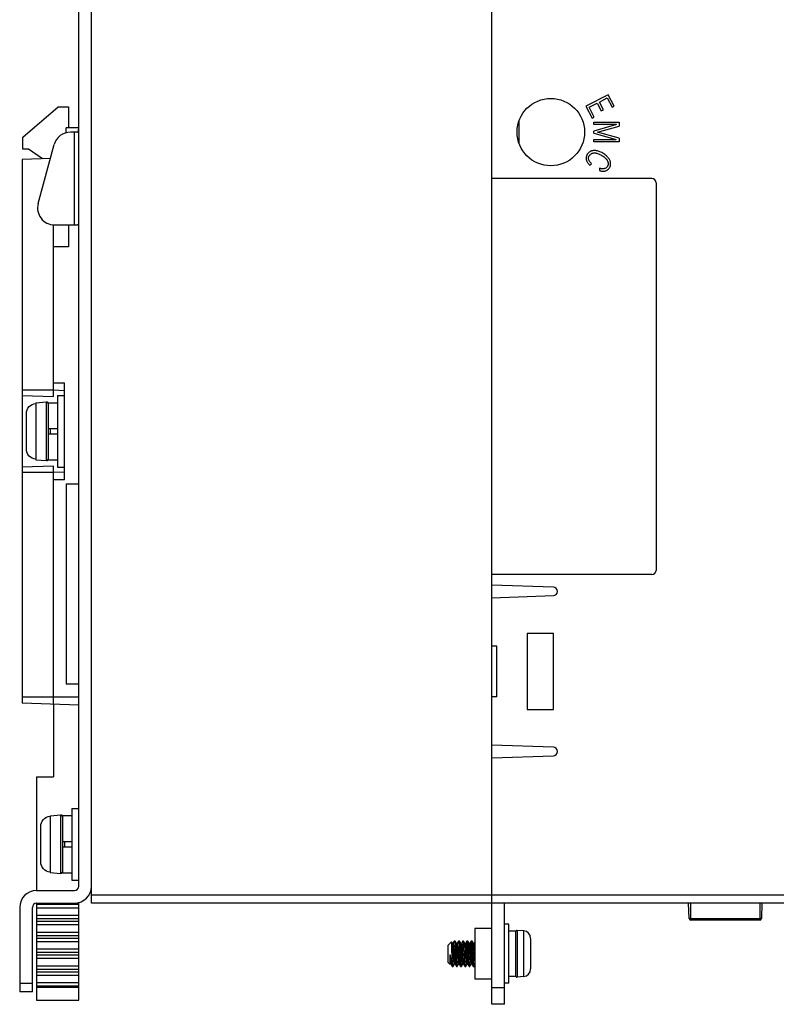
# Model space of a CAD drawing. Header units: millimetres. Extents: x 1231 to 1902, y -156 to 506.
# Tile 40 of 46: x 1574 to 1664, y 68 to 185. Entities that reach past the tile are written whole.
import ezdxf

# ---------------------------------------------------------------- set-up
doc = ezdxf.new("R2010")
doc.units = ezdxf.units.MM
doc.header["$LTSCALE"] = 30.734
doc.layers.get('0').update_dxf_attribs({"linetype": 'CONTINUOUS'})

msp = doc.modelspace()

# ---------------------------------------------------------------- linework, layer by layer
for p, q in [((1582.58, 80.4), (1582.58, 265.4)), ((1630.08, 80.4), (1630.08, 265.4)), ((1581.08, 82.4), (1581.08, 263.4)), ((1582.58, 82.4), (1582.58, 263.4)), ((1630.08, 166.4), (1630.08, 227.65)), ((1643.9, 176.35), (1641.24, 174.97)), ((1641.63, 174.86), (1642.59, 175.35)), ((1642.59, 175.35), (1643.07, 174.43)), ((1642.84, 175.48), (1643.77, 175.97)), ((1643.32, 174.56), (1642.84, 175.48)), ((1643.77, 175.97), (1644.35, 174.86)), ((1644.61, 174.99), (1643.9, 176.35)), ((1574.44, 171.3), (1578.64, 174.9)), ((1578.64, 174.9), (1579.88, 174.9)), ((1579.88, 174.9), (1579.88, 172.4)), ((1641.24, 174.97), (1641.97, 173.55)), ((1642.23, 173.69), (1641.63, 174.86)), ((1643.07, 174.43), (1643.32, 174.56)), ((1644.35, 174.86), (1644.61, 174.99)), ((1633.33, 170.53), (1633.33, 173.29)), ((1641.97, 173.55), (1642.23, 173.69)), ((1642.18, 172.81), (1642.18, 173.07)), ((1642.18, 173.07), (1645.18, 173.07)), ((1645.18, 173.07), (1645.18, 172.63)), ((1579.58, 171.83), (1579.58, 172.4)), ((1581.08, 172.4), (1579.58, 172.4)), ((1580.94, 171.9), (1580.11, 171.9)), ((1580.58, 160.9), (1580.58, 171.9)), ((1644.86, 172.81), (1642.18, 172.03)), ((1644.86, 172.81), (1642.18, 172.81)), ((1642.18, 171.78), (1642.18, 172.03)), ((1642.18, 171.78), (1644.85, 171.02)), ((1642.61, 171.9), (1645.18, 172.63)), ((1645.18, 171.17), (1642.61, 171.9)), ((1574.44, 169.9), (1574.44, 171.3)), ((1642.18, 170.74), (1642.18, 171.02)), ((1642.18, 171.02), (1644.85, 171.02)), ((1645.18, 170.74), (1642.18, 170.74)), ((1645.18, 171.17), (1645.18, 170.74)), ((1575.14, 169.9), (1574.44, 169.9)), ((1576.78, 168.74), (1575.14, 169.9)), ((1576.27, 163.43), (1578.18, 170.43)), ((1577.73, 168.77), (1574.38, 168.66)), ((1574.38, 168.66), (1574.38, 104.15)), ((1641.68, 168), (1641.91, 168.16)), ((1642.86, 167.61), (1642.84, 167.34)), ((1649.08, 166.4), (1630.08, 166.4)), ((1649.58, 165.9), (1649.58, 119.9)), ((1578.08, 140.55), (1578.08, 160.91)), ((1578.2, 160.9), (1580.94, 160.9)), ((1579.88, 160.9), (1579.88, 158.3)), ((1579.88, 158.3), (1578.08, 158.3)), ((1578.08, 142.15), (1579.38, 142.15)), ((1579.38, 130.65), (1579.38, 142.15)), ((1574.38, 141.31), (1578.08, 141.31)), ((1574.38, 140.66), (1578.08, 140.55)), ((1579.38, 141.22), (1578.08, 141.27)), ((1578.58, 140.65), (1578.58, 132.15)), ((1578.58, 140.65), (1579.38, 140.65)), ((1575.98, 139.77), (1577.26, 139.88)), ((1575.98, 139.77), (1575.98, 139.72)), ((1577.26, 132.92), (1577.26, 139.88)), ((1577.48, 133.01), (1577.48, 139.79)), ((1577.48, 139.79), (1578.58, 139.79)), ((1574.88, 134.31), (1574.88, 138.49)), ((1578.58, 136.7), (1577.48, 136.7)), ((1577.48, 136.1), (1578.58, 136.1)), ((1577.68, 136.7), (1577.68, 136.1)), ((1575.98, 133.24), (1575.98, 133.09)), ((1578.08, 132.25), (1574.38, 132.14)), ((1575.98, 133.09), (1575.98, 133.03)), ((1575.98, 133.03), (1577.26, 132.92)), ((1577.48, 133.01), (1578.58, 133.01)), ((1578.08, 104.02), (1578.08, 132.25)), ((1578.58, 132.15), (1579.38, 132.15)), ((1578.08, 131.5), (1574.38, 131.5)), ((1578.08, 131.54), (1579.38, 131.58)), ((1579.38, 130.65), (1578.08, 130.65)), ((1579.58, 130.15), (1579.58, 106.4)), ((1579.58, 130.15), (1581.08, 130.15)), ((1649.08, 119.4), (1630.08, 119.4)), ((1630.08, 118.16), (1630.08, 119.4)), ((1637.38, 117.9), (1630.08, 118.16)), ((1630.08, 116.65), (1637.38, 116.9)), ((1630.08, 110.9), (1630.08, 116.65)), ((1637.38, 112.4), (1634.28, 112.4)), ((1634.28, 112.4), (1634.28, 103.4)), ((1637.38, 103.4), (1637.38, 112.4)), ((1630.68, 110.9), (1630.08, 110.9)), ((1630.68, 104.9), (1630.68, 110.9)), ((1581.08, 106.4), (1579.58, 106.4)), ((1574.38, 104.9), (1581.08, 104.9)), ((1581.08, 103.91), (1574.38, 104.15)), ((1578.08, 104.02), (1578.08, 95.4)), ((1630.68, 104.9), (1630.08, 104.9)), ((1630.08, 99.16), (1630.08, 104.9)), ((1634.28, 103.4), (1637.38, 103.4)), ((1637.38, 98.9), (1630.08, 99.16)), ((1630.08, 97.65), (1637.38, 97.9)), ((1630.08, 80.4), (1630.08, 97.65)), ((1576.08, 95.4), (1576.08, 81.9)), ((1576.08, 95.4), (1578.08, 95.4)), ((1580.28, 91.65), (1581.08, 91.65)), ((1580.28, 91.65), (1580.28, 83.15)), ((1577.68, 90.77), (1578.96, 90.88)), ((1577.68, 90.77), (1577.68, 90.72)), ((1578.96, 83.92), (1578.96, 90.88)), ((1579.18, 84.01), (1579.18, 90.79)), ((1579.18, 90.79), (1580.28, 90.79)), ((1576.58, 85.31), (1576.58, 89.49)), ((1580.28, 87.7), (1579.18, 87.7)), ((1579.38, 87.7), (1579.38, 87.1)), ((1579.18, 87.1), (1580.28, 87.1)), ((1577.68, 84.24), (1577.68, 84.09)), ((1577.68, 84.09), (1577.68, 84.03)), ((1577.68, 84.03), (1578.96, 83.92)), ((1579.18, 84.01), (1580.28, 84.01)), ((1580.28, 83.15), (1581.08, 83.15)), ((1576.08, 81.9), (1580.58, 81.9)), ((1582.58, 81.4), (1630.08, 81.4)), ((1630.08, 81.4), (1690.84, 81.4)), ((1574.08, 79.9), (1574.08, 69.9)), ((1575.58, 69.9), (1575.58, 79.9)), ((1576.08, 80.4), (1580.58, 80.4)), ((1576.08, 80.4), (1576.08, 68.9)), ((1576.08, 80.27), (1581.08, 80.27)), ((1581.08, 79.83), (1576.08, 79.83)), ((1581.08, 68.9), (1581.08, 80.47)), ((1630.08, 80.4), (1582.58, 80.4)), ((1690.84, 80.4), (1630.08, 80.4)), ((1630.08, 68.4), (1630.08, 80.4)), ((1631.58, 68.4), (1631.58, 80.4)), ((1653.49, 78.59), (1653.43, 80.4)), ((1653.63, 80.4), (1653.63, 78.59)), ((1661.93, 78.59), (1661.93, 80.4)), ((1662.13, 80.4), (1662.07, 78.59)), ((1576.08, 78.97), (1581.08, 78.97)), ((1581.08, 78.54), (1576.08, 78.54)), ((1653.53, 78.59), (1661.93, 78.59)), ((1661.87, 78.4), (1653.69, 78.4)), ((1662.03, 78.59), (1661.93, 78.59)), ((1662.06, 78.59), (1662.03, 78.59)), ((1576.08, 78.27), (1581.08, 78.27)), ((1581.08, 77.83), (1576.08, 77.83)), ((1630.08, 77.4), (1628.08, 77.4)), ((1630.08, 77.4), (1628.08, 77.4)), ((1628.08, 77.4), (1628.08, 71.4)), ((1628.08, 77.4), (1628.08, 71.4)), ((1632.08, 77.9), (1631.58, 77.9)), ((1632.08, 70.9), (1632.08, 77.9)), ((1633.86, 77.12), (1633.1, 77.18)), ((1633.1, 77.18), (1633.1, 71.62)), ((1576.08, 76.97), (1581.08, 76.97)), ((1581.08, 76.54), (1576.08, 76.54)), ((1576.08, 76.27), (1581.08, 76.27)), ((1632.92, 77.1), (1632.08, 77.1)), ((1632.92, 71.7), (1632.92, 77.1)), ((1633.86, 71.69), (1633.86, 77.12)), ((1634.68, 76.22), (1634.68, 76.19)), ((1634.68, 76.22), (1634.68, 76.22)), ((1634.68, 76.17), (1634.68, 72.63)), ((1581.08, 75.83), (1576.08, 75.83)), ((1576.08, 74.97), (1581.08, 74.97)), ((1624.88, 75.4), (1625.29, 75.81)), ((1624.88, 75.4), (1624.88, 73.4)), ((1625.29, 75.81), (1625.29, 75.81)), ((1625.4, 75.62), (1625.29, 75.81)), ((1625.38, 74.03), (1625.34, 75.01)), ((1625.48, 75.63), (1625.39, 75.63)), ((1625.42, 75.56), (1625.4, 75.62)), ((1625.63, 75.89), (1625.47, 75.63)), ((1625.48, 75.63), (1625.5, 75.6)), ((1625.55, 73.87), (1625.48, 74.98)), ((1625.57, 74.94), (1625.62, 74.08)), ((1625.73, 75.9), (1625.63, 75.9)), ((1625.63, 75.9), (1625.63, 75.9)), ((1625.66, 75.8), (1625.67, 75.73)), ((1625.71, 75.28), (1625.73, 74.98)), ((1625.74, 75.89), (1625.73, 75.9)), ((1625.73, 74.98), (1625.78, 73.96)), ((1625.9, 75.62), (1625.74, 75.89)), ((1625.83, 75), (1625.81, 75.29)), ((1625.98, 75.63), (1625.89, 75.63)), ((1625.91, 75.6), (1625.9, 75.62)), ((1626.13, 75.89), (1625.97, 75.63)), ((1625.98, 75.63), (1626, 75.6)), ((1626.05, 73.87), (1625.98, 74.94)), ((1626.07, 74.94), (1626.14, 73.86)), ((1626.23, 75.9), (1626.13, 75.9)), ((1626.16, 75.83), (1626.17, 75.76)), ((1626.2, 75.47), (1626.21, 75.2)), ((1626.21, 75.2), (1626.24, 74.72)), ((1626.4, 75.62), (1626.24, 75.89)), ((1626.33, 74.96), (1626.31, 75.26)), ((1626.4, 73.63), (1626.33, 74.96)), ((1626.48, 75.63), (1626.39, 75.63)), ((1626.41, 75.59), (1626.4, 75.62)), ((1626.63, 75.89), (1626.47, 75.63)), ((1626.48, 75.63), (1626.5, 75.6)), ((1626.57, 74.94), (1626.62, 74.08)), ((1626.73, 75.9), (1626.63, 75.9)), ((1626.71, 75.26), (1626.73, 74.96)), ((1626.73, 74.96), (1626.79, 73.78)), ((1626.9, 75.62), (1626.74, 75.89)), ((1626.82, 75.07), (1626.8, 75.35)), ((1626.98, 75.63), (1626.89, 75.63)), ((1626.91, 75.6), (1626.9, 75.62)), ((1627.13, 75.89), (1626.97, 75.63)), ((1627.05, 73.87), (1626.98, 74.93)), ((1627.07, 74.92), (1627.14, 73.87)), ((1627.23, 75.9), (1627.13, 75.9)), ((1627.15, 75.88), (1627.13, 75.9)), ((1627.17, 75.77), (1627.15, 75.88)), ((1627.24, 75.89), (1627.23, 75.9)), ((1627.28, 73.93), (1627.23, 75)), ((1627.4, 75.62), (1627.24, 75.89)), ((1627.38, 73.93), (1627.33, 75)), ((1627.48, 75.63), (1627.39, 75.63)), ((1627.41, 75.59), (1627.4, 75.62)), ((1627.63, 75.89), (1627.47, 75.63)), ((1627.48, 75.63), (1627.5, 75.6)), ((1627.57, 74.94), (1627.64, 73.87)), ((1627.73, 75.9), (1627.63, 75.9)), ((1627.65, 75.85), (1627.63, 75.9)), ((1627.63, 75.9), (1627.63, 75.89)), ((1627.67, 75.72), (1627.65, 75.85)), ((1627.74, 75.89), (1627.73, 75.9)), ((1627.79, 73.82), (1627.73, 74.89)), ((1627.9, 75.62), (1627.74, 75.89)), ((1627.89, 73.82), (1627.83, 74.89)), ((1627.98, 75.63), (1627.89, 75.63)), ((1627.91, 75.6), (1627.9, 75.62)), ((1628.08, 75.81), (1627.97, 75.63)), ((1627.98, 75.63), (1628, 75.59)), ((1628.05, 73.87), (1627.98, 74.94)), ((1581.08, 74.54), (1576.08, 74.54)), ((1576.08, 74.27), (1581.08, 74.27)), ((1581.08, 73.83), (1576.08, 73.83)), ((1625.11, 74.32), (1625.11, 73.17)), ((1625.11, 74.31), (1625.2, 73.69)), ((1625.2, 73.69), (1625.25, 73.41)), ((1625.38, 73.07), (1625.38, 74.03)), ((1625.78, 73.96), (1625.8, 73.64)), ((1625.92, 73.39), (1625.9, 73.67)), ((1626.29, 73.87), (1626.31, 73.56)), ((1626.9, 73.74), (1626.87, 74.24)), ((1626.91, 73.45), (1626.9, 73.74)), ((1634.68, 74), (1634.68, 74)), ((1576.08, 72.97), (1581.08, 72.97)), ((1581.08, 72.54), (1576.08, 72.54)), ((1624.88, 73.4), (1625.11, 73.17)), ((1625.23, 73.17), (1625.11, 73.17)), ((1625.19, 73.31), (1625.21, 73.2)), ((1625.21, 73.2), (1625.22, 73.18)), ((1625.22, 73.18), (1625.38, 72.91)), ((1625.25, 73.41), (1625.29, 73.18)), ((1625.37, 72.91), (1625.38, 72.9)), ((1625.38, 72.9), (1625.38, 73.07)), ((1625.38, 72.9), (1625.48, 72.9)), ((1625.49, 72.91), (1625.64, 73.17)), ((1625.64, 73.17), (1625.62, 73.2)), ((1625.73, 73.17), (1625.64, 73.17)), ((1625.71, 73.21), (1625.72, 73.18)), ((1625.72, 73.18), (1625.88, 72.91)), ((1625.88, 72.91), (1625.88, 72.9)), ((1625.88, 72.9), (1625.98, 72.9)), ((1625.95, 73), (1625.95, 73.07)), ((1625.99, 72.91), (1625.98, 72.9)), ((1625.99, 72.91), (1626.14, 73.17)), ((1626.14, 73.17), (1626.12, 73.2)), ((1626.23, 73.17), (1626.14, 73.17)), ((1626.21, 73.2), (1626.22, 73.18)), ((1626.22, 73.18), (1626.38, 72.91)), ((1626.38, 72.9), (1626.48, 72.9)), ((1626.46, 72.99), (1626.45, 73.06)), ((1626.49, 72.91), (1626.48, 72.9)), ((1626.49, 72.91), (1626.64, 73.17)), ((1626.64, 73.17), (1626.62, 73.21)), ((1626.73, 73.17), (1626.64, 73.17)), ((1626.71, 73.22), (1626.72, 73.18)), ((1626.72, 73.18), (1626.88, 72.91)), ((1626.88, 72.91), (1626.88, 72.9)), ((1626.88, 72.9), (1626.98, 72.9)), ((1626.96, 72.97), (1626.95, 73.03)), ((1626.99, 72.91), (1627.14, 73.17)), ((1627.14, 73.17), (1627.12, 73.2)), ((1627.23, 73.17), (1627.14, 73.17)), ((1627.21, 73.2), (1627.22, 73.18)), ((1627.22, 73.18), (1627.38, 72.91)), ((1627.36, 72.96), (1627.34, 73.1)), ((1627.38, 72.91), (1627.36, 72.96)), ((1627.38, 72.9), (1627.48, 72.9)), ((1627.46, 72.96), (1627.44, 73.1)), ((1627.49, 72.91), (1627.48, 72.9)), ((1627.49, 72.91), (1627.64, 73.17)), ((1627.64, 73.17), (1627.62, 73.21)), ((1627.73, 73.17), (1627.64, 73.17)), ((1627.71, 73.2), (1627.72, 73.18)), ((1627.72, 73.18), (1627.88, 72.91)), ((1627.88, 72.91), (1627.87, 72.93)), ((1627.88, 72.9), (1627.88, 72.91)), ((1627.88, 72.9), (1627.98, 72.9)), ((1627.97, 72.93), (1627.95, 73.04)), ((1627.98, 72.9), (1627.97, 72.93)), ((1627.99, 72.9), (1627.98, 72.9)), ((1627.99, 72.91), (1628.08, 73.06)), ((1627.99, 72.91), (1627.99, 72.9)), ((1634.68, 72.58), (1634.68, 72.58)), ((1634.68, 72.58), (1634.68, 72.58)), ((1576.08, 72.27), (1581.08, 72.27)), ((1581.08, 71.83), (1576.08, 71.83)), ((1630.08, 71.4), (1628.08, 71.4)), ((1630.08, 71.4), (1628.08, 71.4)), ((1632.92, 71.7), (1632.08, 71.7)), ((1633.86, 71.69), (1633.1, 71.62)), ((1574.08, 70.9), (1575.58, 70.9)), ((1576.08, 70.97), (1581.08, 70.97)), ((1581.08, 70.54), (1576.08, 70.54)), ((1581.08, 70.4), (1576.08, 70.4)), ((1630.08, 70.4), (1631.58, 70.4)), ((1632.08, 70.9), (1631.58, 70.9)), ((1575.58, 69.9), (1574.08, 69.9)), ((1576.08, 68.9), (1581.08, 68.9)), ((1631.58, 68.4), (1630.08, 68.4))]:
    msp.add_line(p, q)
for points in [[(1580.94, 171.9), (1580.95, 171.9), (1580.96, 171.91), (1580.98, 171.91), (1580.99, 171.92), (1581, 171.93), (1581.01, 171.94), (1581.02, 171.95), (1581.03, 171.97), (1581.04, 171.99)], [(1581.04, 171.99), (1581.05, 172.01), (1581.05, 172.04), (1581.06, 172.06), (1581.06, 172.09), (1581.07, 172.13), (1581.07, 172.17), (1581.07, 172.21), (1581.08, 172.25), (1581.08, 172.3), (1581.08, 172.35), (1581.08, 172.4), (1581.08, 172.46)], [(1643.26, 169.4), (1643.14, 169.47), (1643.02, 169.53), (1642.91, 169.58), (1642.8, 169.62), (1642.7, 169.65), (1642.6, 169.68), (1642.5, 169.7), (1642.41, 169.71), (1642.33, 169.72), (1642.25, 169.72), (1642.17, 169.72), (1642.1, 169.71), (1642.03, 169.7), (1641.97, 169.69), (1641.9, 169.67), (1641.85, 169.65), (1641.79, 169.63), (1641.74, 169.6), (1641.69, 169.57), (1641.64, 169.54), (1641.59, 169.5), (1641.55, 169.46), (1641.51, 169.42), (1641.47, 169.37), (1641.43, 169.32), (1641.4, 169.27)], [(1641.64, 169.11), (1641.67, 169.15), (1641.7, 169.2), (1641.73, 169.23), (1641.77, 169.27), (1641.81, 169.3), (1641.85, 169.33), (1641.89, 169.35), (1641.93, 169.37), (1641.98, 169.39), (1642.02, 169.41), (1642.08, 169.42), (1642.13, 169.43), (1642.19, 169.44), (1642.25, 169.44), (1642.32, 169.43), (1642.39, 169.43), (1642.47, 169.41), (1642.55, 169.4), (1642.63, 169.37), (1642.72, 169.34), (1642.81, 169.3), (1642.91, 169.26), (1643.01, 169.21), (1643.11, 169.15)], [(1641.4, 169.27), (1641.34, 169.17), (1641.3, 169.06), (1641.28, 168.95), (1641.27, 168.85), (1641.27, 168.75), (1641.29, 168.65)], [(1641.29, 168.65), (1641.31, 168.58), (1641.33, 168.51), (1641.36, 168.45), (1641.39, 168.38), (1641.42, 168.32), (1641.46, 168.26), (1641.51, 168.2), (1641.56, 168.14), (1641.62, 168.07), (1641.68, 168)], [(1641.61, 168.54), (1641.58, 168.61), (1641.56, 168.68), (1641.55, 168.75), (1641.55, 168.83), (1641.56, 168.9), (1641.58, 168.97), (1641.6, 169.04), (1641.64, 169.11)], [(1641.91, 168.16), (1641.86, 168.21), (1641.81, 168.25), (1641.77, 168.3), (1641.73, 168.34), (1641.7, 168.39), (1641.67, 168.44), (1641.64, 168.49), (1641.61, 168.54)], [(1643.11, 169.15), (1643.22, 169.08), (1643.31, 169.02), (1643.4, 168.96), (1643.47, 168.89), (1643.54, 168.83), (1643.6, 168.76), (1643.66, 168.7), (1643.71, 168.64), (1643.75, 168.58), (1643.78, 168.52), (1643.81, 168.47), (1643.84, 168.41), (1643.86, 168.36), (1643.87, 168.3), (1643.88, 168.25), (1643.88, 168.2), (1643.89, 168.16), (1643.88, 168.11), (1643.88, 168.06), (1643.87, 168.02), (1643.86, 167.97), (1643.84, 167.92), (1643.82, 167.88), (1643.79, 167.83)], [(1644.04, 167.68), (1644.07, 167.74), (1644.1, 167.79), (1644.12, 167.85), (1644.14, 167.9), (1644.15, 167.96), (1644.16, 168.02), (1644.17, 168.08), (1644.17, 168.14), (1644.17, 168.2), (1644.16, 168.26), (1644.15, 168.32), (1644.14, 168.39), (1644.12, 168.45), (1644.1, 168.52), (1644.07, 168.59), (1644.03, 168.66), (1643.99, 168.73), (1643.94, 168.8), (1643.89, 168.87), (1643.82, 168.95), (1643.75, 169.03), (1643.67, 169.1), (1643.58, 169.18), (1643.49, 169.25), (1643.38, 169.33), (1643.26, 169.4)], [(1642.84, 167.34), (1642.92, 167.32), (1643, 167.31), (1643.08, 167.29), (1643.15, 167.28), (1643.22, 167.27), (1643.29, 167.27), (1643.36, 167.27), (1643.44, 167.28)], [(1643.37, 167.55), (1643.31, 167.54), (1643.25, 167.54), (1643.19, 167.55), (1643.13, 167.55), (1643.07, 167.56), (1643, 167.58), (1642.93, 167.59), (1642.86, 167.61)], [(1643.79, 167.83), (1643.74, 167.76), (1643.68, 167.69), (1643.61, 167.64), (1643.54, 167.6), (1643.46, 167.57), (1643.37, 167.55)], [(1643.44, 167.28), (1643.53, 167.3), (1643.62, 167.32), (1643.7, 167.36), (1643.78, 167.4), (1643.86, 167.46), (1643.92, 167.52), (1643.98, 167.6), (1644.04, 167.68)], [(1580.99, 160.89), (1580.98, 160.89), (1580.96, 160.9), (1580.95, 160.9), (1580.94, 160.9)], [(1574.88, 138.49), (1574.9, 138.72), (1574.96, 138.94), (1575.06, 139.15), (1575.2, 139.33), (1575.37, 139.48), (1575.56, 139.6), (1575.76, 139.68), (1575.98, 139.72)], [(1575.98, 139.72), (1575.98, 139.56), (1575.98, 133.24)], [(1575.98, 133.09), (1575.76, 133.13), (1575.56, 133.2), (1575.37, 133.32), (1575.2, 133.47), (1575.06, 133.66), (1574.96, 133.86), (1574.9, 134.08), (1574.88, 134.31)], [(1576.58, 89.49), (1576.6, 89.72), (1576.66, 89.94), (1576.76, 90.15), (1576.9, 90.33), (1577.07, 90.48), (1577.26, 90.6), (1577.46, 90.68), (1577.68, 90.72)], [(1577.68, 90.72), (1577.68, 90.56), (1577.68, 84.24)], [(1577.68, 84.09), (1577.46, 84.13), (1577.26, 84.2), (1577.07, 84.32), (1576.9, 84.47), (1576.76, 84.66), (1576.66, 84.86), (1576.6, 85.08), (1576.58, 85.31)], [(1653.53, 78.59), (1653.5, 78.59), (1653.49, 78.59), (1653.49, 78.59)], [(1653.63, 78.59), (1653.63, 78.56), (1653.63, 78.52), (1653.64, 78.49), (1653.64, 78.46), (1653.65, 78.44), (1653.66, 78.42), (1653.68, 78.41), (1653.69, 78.4)], [(1661.87, 78.4), (1661.88, 78.4), (1661.89, 78.41), (1661.9, 78.43), (1661.91, 78.44), (1661.91, 78.47), (1661.92, 78.49), (1661.92, 78.52), (1661.93, 78.54), (1661.93, 78.57), (1661.93, 78.59)], [(1662.07, 78.59), (1662.06, 78.59), (1662.06, 78.59)], [(1634.68, 76.19), (1634.68, 76.18), (1634.68, 76.17)], [(1625.31, 75.68), (1625.3, 75.78), (1625.29, 75.81)], [(1625.34, 75.01), (1625.33, 75.29), (1625.32, 75.52), (1625.31, 75.68)], [(1625.48, 74.98), (1625.46, 75.22), (1625.44, 75.42), (1625.42, 75.56)], [(1625.5, 75.6), (1625.51, 75.51), (1625.53, 75.36), (1625.55, 75.17), (1625.57, 74.94)], [(1625.63, 75.9), (1625.64, 75.9), (1625.64, 75.89), (1625.65, 75.85), (1625.66, 75.8)], [(1625.67, 75.73), (1625.68, 75.64), (1625.69, 75.53)], [(1625.69, 75.53), (1625.7, 75.41), (1625.71, 75.28)], [(1625.79, 75.54), (1625.78, 75.65), (1625.77, 75.74), (1625.76, 75.81), (1625.75, 75.86), (1625.74, 75.89), (1625.74, 75.89)], [(1625.81, 75.29), (1625.8, 75.43), (1625.79, 75.54)], [(1625.9, 73.67), (1625.88, 73.99), (1625.83, 75)], [(1625.98, 74.94), (1625.96, 75.17), (1625.94, 75.36), (1625.93, 75.51), (1625.91, 75.6)], [(1626, 75.6), (1626.01, 75.51), (1626.03, 75.37), (1626.05, 75.17), (1626.07, 74.94)], [(1626.13, 75.9), (1626.14, 75.9), (1626.15, 75.87), (1626.16, 75.83)], [(1626.13, 75.89), (1626.13, 75.9), (1626.13, 75.9)], [(1626.17, 75.76), (1626.18, 75.68), (1626.19, 75.58), (1626.2, 75.47)], [(1626.24, 75.89), (1626.24, 75.9), (1626.23, 75.9)], [(1626.29, 75.51), (1626.28, 75.62), (1626.27, 75.71), (1626.27, 75.79), (1626.26, 75.84), (1626.25, 75.88), (1626.24, 75.89)], [(1626.31, 75.26), (1626.3, 75.39), (1626.29, 75.51)], [(1626.54, 74.09), (1626.49, 74.72), (1626.47, 75.01), (1626.45, 75.27), (1626.43, 75.46), (1626.41, 75.59)], [(1626.5, 75.6), (1626.51, 75.51), (1626.53, 75.36), (1626.55, 75.17), (1626.57, 74.94)], [(1626.63, 75.9), (1626.64, 75.9), (1626.65, 75.88), (1626.66, 75.85)], [(1626.63, 75.89), (1626.63, 75.9), (1626.63, 75.9)], [(1626.66, 75.85), (1626.66, 75.79), (1626.67, 75.72)], [(1626.67, 75.72), (1626.68, 75.63), (1626.69, 75.52), (1626.7, 75.4), (1626.71, 75.26)], [(1626.74, 75.89), (1626.74, 75.9), (1626.73, 75.9)], [(1626.79, 75.59), (1626.78, 75.69), (1626.77, 75.77), (1626.76, 75.83), (1626.75, 75.87), (1626.74, 75.89)], [(1626.8, 75.35), (1626.8, 75.48), (1626.79, 75.59)], [(1626.87, 74.24), (1626.85, 74.58), (1626.82, 75.07)], [(1626.98, 74.93), (1626.96, 75.17), (1626.94, 75.36), (1626.93, 75.51), (1626.91, 75.6)], [(1626.98, 75.63), (1626.98, 75.63), (1627, 75.59)], [(1627, 75.59), (1627.02, 75.49), (1627.03, 75.34), (1627.05, 75.15), (1627.07, 74.92)], [(1627.13, 75.9), (1627.13, 75.9), (1627.13, 75.89)], [(1627.23, 75), (1627.21, 75.32), (1627.19, 75.58), (1627.17, 75.77)], [(1627.29, 75.58), (1627.27, 75.77), (1627.25, 75.88), (1627.24, 75.89)], [(1627.33, 75), (1627.31, 75.32), (1627.29, 75.58)], [(1627.54, 74.09), (1627.49, 74.72), (1627.47, 75.01), (1627.45, 75.27), (1627.43, 75.47), (1627.41, 75.59)], [(1627.5, 75.6), (1627.51, 75.51), (1627.53, 75.37), (1627.55, 75.17), (1627.57, 74.94)], [(1627.73, 74.89), (1627.71, 75.22), (1627.69, 75.5), (1627.67, 75.72)], [(1627.79, 75.5), (1627.77, 75.72), (1627.75, 75.85), (1627.74, 75.89)], [(1627.83, 74.89), (1627.81, 75.22), (1627.79, 75.5)], [(1627.98, 74.94), (1627.96, 75.17), (1627.94, 75.36), (1627.93, 75.51), (1627.91, 75.6)], [(1628, 75.59), (1628.02, 75.47), (1628.04, 75.27), (1628.06, 75.01), (1628.08, 74.76)], [(1625.11, 74.32), (1625.13, 74.01), (1625.15, 73.72), (1625.17, 73.49), (1625.19, 73.31)], [(1625.41, 73.55), (1625.39, 73.86), (1625.38, 74.03)], [(1625.62, 73.2), (1625.6, 73.29), (1625.59, 73.44), (1625.57, 73.63), (1625.55, 73.87)], [(1625.62, 74.08), (1625.64, 73.79), (1625.67, 73.53), (1625.69, 73.34), (1625.71, 73.21)], [(1625.8, 73.64), (1625.81, 73.49), (1625.82, 73.36), (1625.83, 73.25)], [(1626.12, 73.2), (1626.1, 73.29), (1626.09, 73.44), (1626.07, 73.63), (1626.05, 73.87)], [(1626.14, 73.86), (1626.16, 73.63), (1626.17, 73.44), (1626.19, 73.29), (1626.21, 73.2)], [(1626.24, 74.72), (1626.27, 74.2), (1626.29, 73.87)], [(1626.45, 73.06), (1626.44, 73.14), (1626.43, 73.24), (1626.42, 73.36), (1626.41, 73.49), (1626.4, 73.63)], [(1626.62, 73.21), (1626.6, 73.34), (1626.58, 73.53), (1626.56, 73.79), (1626.54, 74.09)], [(1626.62, 74.08), (1626.64, 73.79), (1626.67, 73.53), (1626.69, 73.34), (1626.71, 73.22)], [(1626.79, 73.78), (1626.8, 73.62), (1626.81, 73.48), (1626.82, 73.35), (1626.83, 73.23)], [(1627.12, 73.2), (1627.1, 73.29), (1627.09, 73.44), (1627.07, 73.63), (1627.05, 73.87)], [(1627.14, 73.87), (1627.16, 73.63), (1627.17, 73.44), (1627.19, 73.29), (1627.21, 73.2)], [(1627.34, 73.1), (1627.32, 73.31), (1627.3, 73.6), (1627.28, 73.93)], [(1627.44, 73.1), (1627.42, 73.31), (1627.4, 73.6), (1627.38, 73.93)], [(1627.62, 73.21), (1627.6, 73.34), (1627.58, 73.53), (1627.56, 73.79), (1627.54, 74.09)], [(1627.64, 73.87), (1627.66, 73.63), (1627.67, 73.44), (1627.69, 73.29), (1627.71, 73.2)], [(1627.83, 73.24), (1627.81, 73.5), (1627.79, 73.82)], [(1627.95, 73.04), (1627.93, 73.24), (1627.91, 73.5), (1627.89, 73.82)], [(1628.08, 73.52), (1628.07, 73.63), (1628.05, 73.87)], [(1625.29, 73.18), (1625.33, 73.01), (1625.37, 72.91)], [(1625.44, 73.1), (1625.43, 73.19), (1625.43, 73.29), (1625.42, 73.42), (1625.41, 73.55)], [(1625.46, 72.96), (1625.45, 73.02), (1625.44, 73.1)], [(1625.48, 72.9), (1625.48, 72.9), (1625.47, 72.92), (1625.46, 72.96)], [(1625.49, 72.91), (1625.49, 72.9), (1625.48, 72.9)], [(1625.83, 73.25), (1625.84, 73.15), (1625.85, 73.06), (1625.86, 72.99), (1625.87, 72.94), (1625.87, 72.91), (1625.88, 72.91)], [(1625.95, 73.07), (1625.94, 73.16), (1625.93, 73.27), (1625.92, 73.39)], [(1625.98, 72.9), (1625.98, 72.9), (1625.97, 72.92), (1625.96, 72.95), (1625.95, 73)], [(1626.31, 73.56), (1626.32, 73.42), (1626.32, 73.3), (1626.33, 73.19)], [(1626.33, 73.19), (1626.34, 73.09), (1626.35, 73.02), (1626.36, 72.96), (1626.37, 72.92), (1626.38, 72.91)], [(1626.38, 72.91), (1626.38, 72.9), (1626.38, 72.9)], [(1626.48, 72.9), (1626.47, 72.91), (1626.47, 72.94), (1626.46, 72.99)], [(1626.83, 73.23), (1626.84, 73.13), (1626.85, 73.05), (1626.86, 72.98), (1626.87, 72.94), (1626.88, 72.91)], [(1626.95, 73.03), (1626.94, 73.11), (1626.93, 73.21), (1626.92, 73.32), (1626.91, 73.45)], [(1626.98, 72.9), (1626.98, 72.91), (1626.97, 72.93), (1626.96, 72.97)], [(1626.99, 72.91), (1626.99, 72.9), (1626.98, 72.9)], [(1627.38, 72.9), (1627.38, 72.9), (1627.38, 72.91)], [(1627.48, 72.9), (1627.48, 72.9), (1627.46, 72.96)], [(1627.87, 72.93), (1627.85, 73.04), (1627.83, 73.24)], [(1634.68, 72.58), (1634.68, 72.59), (1634.68, 72.6), (1634.68, 72.61), (1634.68, 72.61), (1634.68, 72.62), (1634.68, 72.63)]]:
    msp.add_lwpolyline(points)
msp.add_circle((1637.08, 171.91), 4)
for centre, radius, start, end in [((1580.11, 169.9), 2, 90, 164.7449), ((1649.08, 165.9), 0.5, 0, 90), ((1578.2, 162.9), 2, 164.7449, 270), ((1577.28, 139.68), 0.2, 15.8333, 95), ((1577.28, 133.12), 0.2, 265, 344.1667), ((1649.08, 119.9), 0.5, 270, 360), ((1637.38, 117.4), 0.5, 270, 90), ((1637.38, 98.4), 0.5, 270, 90), ((1578.98, 90.68), 0.2, 15.8333, 95), ((1578.98, 84.12), 0.2, 265, 344.1667), ((1576.08, 79.9), 2, 90, 180), ((1580.58, 82.4), 2, 270, 360), ((1580.58, 82.4), 0.5, 270, 360), ((1576.08, 79.9), 0.5, 90, 180), ((1653.69, 78.6), 0.2, 182, 270), ((1661.87, 78.6), 0.2, 270, 358), ((1633.08, 76.98), 0.2, 85, 143.7501), ((1633.78, 76.22), 0.9, 0.1385, 85), ((1633.78, 72.58), 0.9, 275, 359.8615), ((1633.08, 71.82), 0.2, 216.2499, 275)]:
    msp.add_arc(centre, radius, start, end)

doc.saveas('drawing.dxf')
